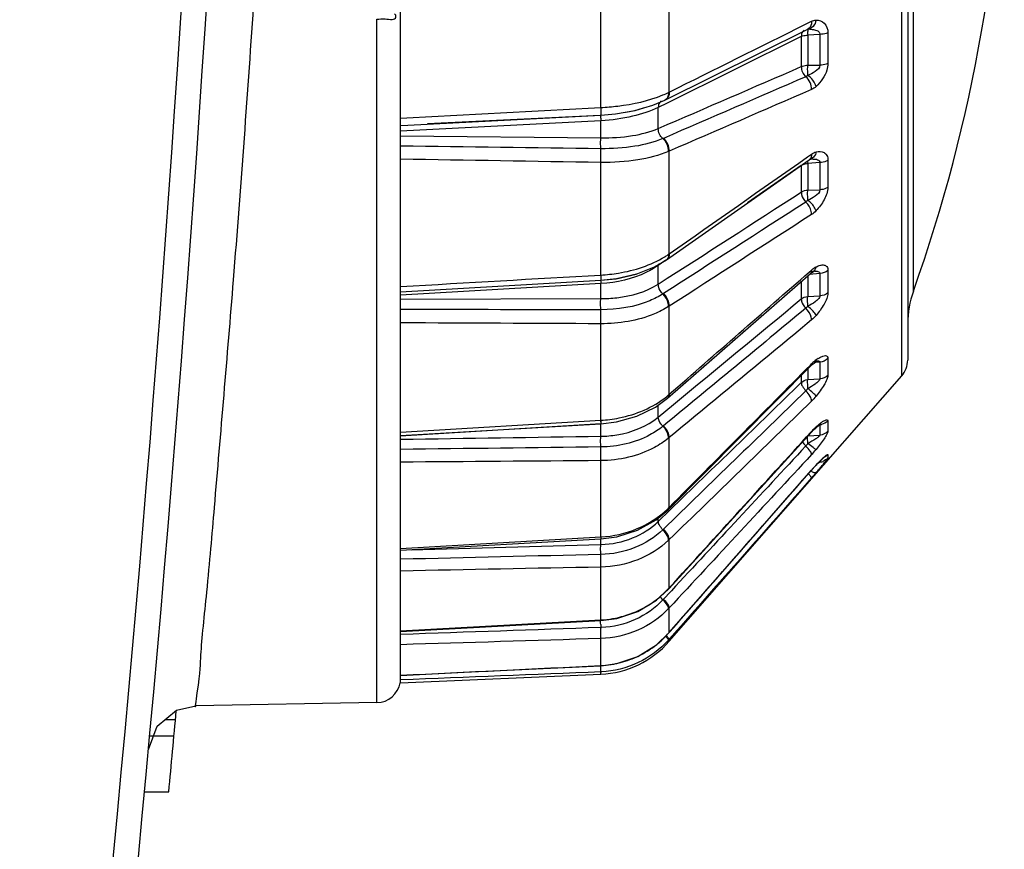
# Model space of a CAD drawing. Header units: millimetres. Extents: x 0 to 4000, y 0 to 3000.
# Tile 162 of 170: x 3280 to 3300, y 1652 to 1669. Entities that reach past the tile are written whole.
import ezdxf

# ---------------------------------------------------------------- set-up
doc = ezdxf.new("R2010")
doc.units = ezdxf.units.MM
doc.header["$LTSCALE"] = 219.99956
doc.layers.get('0').update_dxf_attribs({"linetype": 'CONTINUOUS'})
doc.layers.add('SUPERFICI', color=7, linetype='CONTINUOUS')

msp = doc.modelspace()

# ---------------------------------------------------------------- linework, layer by layer
at = {"color": 7, "linetype": 'CONTINUOUS'}
for p, q in [((3287.469, 1655.18), (3287.469, 1690.18)), ((3297.969, 1686.492), (3297.969, 1661.868)), ((3292.942, 1667.251), (3295.9, 1668.721)), ((3292.32, 1667.039), (3292.5, 1667.091)), ((3287.623, 1666.734), (3291.615, 1666.944)), ((3288.028, 1666.766), (3291.601, 1666.944)), ((3287.469, 1666.726), (3287.623, 1666.734)), ((3292.974, 1663.946), (3295.932, 1666.019)), ((3295.932, 1666.019), (3295.938, 1666.023)), ((3295.933, 1666.019), (3295.942, 1666.025)), ((3295.938, 1666.023), (3295.94, 1666.024)), ((3295.942, 1666.025), (3295.946, 1666.027)), ((3295.946, 1666.027), (3295.958, 1666.03)), ((3295.958, 1666.03), (3295.961, 1666.03)), ((3295.973, 1663.678), (3295.996, 1663.692)), ((3295.996, 1663.692), (3296.021, 1663.703)), ((3296.021, 1663.703), (3296.031, 1663.706)), ((3287.469, 1663.284), (3291.616, 1663.52)), ((3291.616, 1663.52), (3291.941, 1663.555)), ((3291.933, 1663.554), (3292.14, 1663.601)), ((3291.941, 1663.555), (3292.351, 1663.651)), ((3292.995, 1661.077), (3295.954, 1663.662)), ((3295.954, 1663.662), (3295.973, 1663.678)), ((3295.961, 1663.668), (3295.981, 1663.683)), ((3293.021, 1658.781), (3295.967, 1661.752)), ((3296.03, 1661.807), (3296.074, 1661.837)), ((3296.074, 1661.837), (3296.094, 1661.847)), ((3293.032, 1656.042), (3297.845, 1661.539)), ((3287.469, 1660.308), (3291.617, 1660.55)), ((3296.174, 1660.549), (3296.177, 1660.55)), ((3293.029, 1657.135), (3295.974, 1660.373)), ((3296.181, 1659.801), (3296.209, 1659.829)), ((3296.209, 1659.829), (3296.233, 1659.85)), ((3296.232, 1659.85), (3296.248, 1659.863)), ((3296.248, 1659.863), (3296.251, 1659.866)), ((3295.977, 1659.586), (3296.066, 1659.684)), ((3296.066, 1659.684), (3296.111, 1659.73)), ((3296.111, 1659.73), (3296.148, 1659.768)), ((3296.148, 1659.768), (3296.181, 1659.801)), ((3294.085, 1657.424), (3295.977, 1659.586)), ((3293.008, 1658.768), (3293.021, 1658.781)), ((3287.469, 1657.927), (3291.617, 1658.166)), ((3293.032, 1656.222), (3294.085, 1657.424)), ((3293.015, 1657.12), (3293.029, 1657.135)), ((3287.469, 1656.245), (3291.616, 1656.47)), ((3292.767, 1655.97), (3293.018, 1656.207)), ((3293.018, 1656.207), (3293.032, 1656.222)), ((3292.38, 1655.729), (3292.767, 1655.97)), ((3291.615, 1655.537), (3291.947, 1655.582)), ((3291.947, 1655.582), (3292.38, 1655.729)), ((3287.469, 1655.336), (3288.789, 1655.4)), ((3287.469, 1655.18), (3291.614, 1655.361)), ((3288.789, 1655.4), (3291.615, 1655.537)), ((3286.977, 1654.772), (3283.229, 1654.706)), ((3282.599, 1654.424), (3282.81, 1654.424)), ((3282.277, 1654.084), (3282.779, 1654.084)), ((3282.17, 1652.925), (3282.672, 1652.925))]:
    msp.add_line(p, q, dxfattribs=at)
at = {"color": 9, "linetype": 'CONTINUOUS'}
for p, q in [((3297.845, 1661.539), (3297.845, 1686.822)), ((3298.085, 1685.067), (3298.085, 1663.294)), ((3291.614, 1667.1), (3291.614, 1669.659)), ((3293.032, 1667.419), (3293.032, 1669.757)), ((3286.977, 1654.772), (3286.977, 1668.928)), ((3295.85, 1668.823), (3295.977, 1668.886)), ((3295.892, 1668.72), (3295.902, 1668.72)), ((3296.15, 1668.615), (3295.899, 1668.598)), ((3296.15, 1668.615), (3296.15, 1667.977)), ((3296.317, 1668.647), (3296.317, 1668.013)), ((3295.899, 1667.976), (3296.15, 1667.977)), ((3293.018, 1667.413), (3293.032, 1667.419)), ((3291.614, 1666.825), (3287.469, 1666.607)), ((3287.469, 1666.516), (3291.614, 1666.472)), ((3292.913, 1666.461), (3292.901, 1666.456)), ((3293.032, 1666.196), (3293.018, 1666.19)), ((3293.032, 1664.068), (3293.032, 1666.196)), ((3291.614, 1663.63), (3291.614, 1665.96)), ((3295.893, 1666.075), (3295.977, 1666.134)), ((3296.15, 1665.959), (3295.899, 1665.939)), ((3296.15, 1665.959), (3296.15, 1665.395)), ((3296.317, 1666.007), (3296.317, 1665.446)), ((3295.899, 1665.389), (3296.15, 1665.395)), ((3293.018, 1664.058), (3293.032, 1664.068)), ((3295.928, 1663.691), (3295.977, 1663.733)), ((3295.928, 1663.691), (3295.977, 1663.733)), ((3296.317, 1663.724), (3296.317, 1663.26)), ((3291.612, 1663.521), (3291.613, 1663.495)), ((3296.15, 1663.663), (3295.933, 1663.643)), ((3296.15, 1663.663), (3296.15, 1663.196)), ((3291.614, 1663.452), (3287.469, 1663.21)), ((3287.469, 1663.13), (3291.614, 1663.14)), ((3292.913, 1663.244), (3292.901, 1663.237)), ((3295.899, 1663.185), (3296.15, 1663.196)), ((3293.032, 1662.984), (3293.018, 1662.976)), ((3293.032, 1661.158), (3293.032, 1662.984)), ((3291.614, 1660.62), (3291.614, 1662.62)), ((3296.317, 1661.898), (3296.317, 1661.551)), ((3295.953, 1661.765), (3295.977, 1661.79)), ((3295.977, 1661.79), (3295.967, 1661.752)), ((3296.15, 1661.826), (3296.043, 1661.816)), ((3296.15, 1661.826), (3296.15, 1661.477)), ((3295.899, 1661.462), (3296.15, 1661.477)), ((3293.018, 1661.146), (3293.032, 1661.158)), ((3287.469, 1660.376), (3291.614, 1660.62)), ((3291.614, 1660.548), (3287.469, 1660.293)), ((3292.913, 1660.505), (3292.901, 1660.496)), ((3296.072, 1660.483), (3296.052, 1660.452)), ((3296.15, 1660.529), (3296.15, 1660.314)), ((3296.317, 1660.609), (3296.317, 1660.395)), ((3293.032, 1660.262), (3293.018, 1660.251)), ((3293.032, 1658.817), (3293.032, 1660.262)), ((3295.899, 1660.295), (3296.024, 1660.304)), ((3295.968, 1660.378), (3295.977, 1660.387)), ((3295.977, 1660.387), (3295.974, 1660.373)), ((3296.024, 1660.304), (3296.15, 1660.314)), ((3296.317, 1659.913), (3296.317, 1659.84)), ((3291.614, 1658.203), (3291.614, 1659.785)), ((3296.072, 1659.692), (3296.066, 1659.684)), ((3296.135, 1659.755), (3296.15, 1659.756)), ((3296.15, 1659.771), (3296.15, 1659.756)), ((3295.977, 1659.588), (3295.977, 1659.586)), ((3293.018, 1658.804), (3293.032, 1658.817)), ((3293.032, 1658.817), (3293.021, 1658.781)), ((3287.469, 1657.963), (3291.614, 1658.203)), ((3292.913, 1658.364), (3292.901, 1658.353)), ((3293.032, 1658.148), (3293.018, 1658.135)), ((3293.032, 1657.148), (3293.032, 1658.148)), ((3291.614, 1656.485), (3291.614, 1657.579)), ((3293.076, 1657.09), (3292.901, 1656.902)), ((3293.018, 1657.134), (3293.015, 1657.12)), ((3293.018, 1657.134), (3293.032, 1657.148)), ((3293.032, 1657.148), (3293.029, 1657.135)), ((3293.032, 1656.734), (3293.018, 1656.72)), ((3293.032, 1656.223), (3293.032, 1656.734)), ((3287.469, 1656.259), (3291.614, 1656.485)), ((3291.614, 1656.485), (3291.616, 1656.47)), ((3293.018, 1656.208), (3293.032, 1656.223)), ((3293.018, 1656.208), (3293.018, 1656.207)), ((3293.032, 1656.223), (3293.032, 1656.222)), ((3293.1, 1656.161), (3293.032, 1656.083)), ((3293.1, 1656.161), (3293.032, 1656.083)), ((3291.614, 1655.54), (3291.614, 1656.099)), ((3293.032, 1656.083), (3293.018, 1656.068)), ((3293.032, 1656.042), (3293.032, 1656.083)), ((3291.614, 1655.54), (3291.615, 1655.537)), ((3291.614, 1655.361), (3291.614, 1655.409))]:
    msp.add_line(p, q, dxfattribs=at)
at = {"color": 7, "linetype": 'CONTINUOUS'}
for points in [[(3291.615, 1666.944), (3291.917, 1666.97), (3292.32, 1667.039), (3292.691, 1667.146), (3292.943, 1667.251)], [(3292.125, 1667.006), (3292.327, 1667.041), (3292.503, 1667.092)], [(3291.616, 1663.52), (3291.933, 1663.554), (3292.347, 1663.649), (3292.724, 1663.799), (3292.974, 1663.946)], [(3295.967, 1661.752), (3295.993, 1661.777), (3296.03, 1661.807)], [(3291.617, 1660.55), (3291.939, 1660.59), (3292.363, 1660.707), (3292.746, 1660.895), (3292.995, 1661.077)], [(3295.974, 1660.373), (3296.019, 1660.42), (3296.052, 1660.452)], [(3296.052, 1660.452), (3296.077, 1660.473), (3296.119, 1660.509), (3296.153, 1660.535), (3296.174, 1660.549)], [(3291.617, 1658.166), (3291.947, 1658.209), (3292.375, 1658.344), (3292.759, 1658.559), (3293.008, 1658.768)], [(3291.616, 1656.47), (3291.948, 1656.515), (3292.379, 1656.659), (3292.765, 1656.892), (3293.015, 1657.12)], [(3282.251, 1653.798), (3282.43, 1654.284), (3282.828, 1654.615), (3283.229, 1654.706)]]:
    msp.add_lwpolyline(points, dxfattribs=at)
at = {"color": 9, "linetype": 'CONTINUOUS'}
for centre, radius, start, end in [((2734.573, 1704.279), 549.483, 347.061, 358.53362), ((3295.868, 1668.618), 0.0918, 116.38, 121.2862), ((3295.931, 1667.991), 0.73, 88.9943, 92.2882), ((3292.061, 1669.397), 2.203, 292.3833, 295.7559), ((3296.517, 1665.994), 0.62, 179.8402, 180.2838), ((3295.881, 1666.092), 0.0892, 305.0445, 314.3131), ((3295.879, 1666.094), 0.0928, 314.3039, 320.067), ((3295.91, 1666.168), 0.146, 284.2995, 290.0618), ((3296.012, 1665.386), 0.646, 92.7839, 94.6022), ((3296.007, 1665.502), 0.53, 89.2762, 92.8437), ((3291.925, 1665.664), 1.942, 301.4893, 301.9517), ((3291.97, 1665.593), 1.858, 301.9374, 304.3331), ((3292.925, 1664.017), 0.0869, 304.7292, 314.4554), ((3296.343, 1663.316), 0.555, 127.1877, 131.2439), ((3296.072, 1663.256), 0.453, 93.6109, 95.0992), ((3294.956, 1663.6), 3.345, 181.7972, 182.5429), ((3296.439, 1661.362), 0.628, 125.7188, 129.6076), ((3296.602, 1661.134), 0.909, 122.634, 125.7111), ((3296.615, 1661.158), 0.898, 132.6116, 135.3092), ((3296.529, 1661.252), 0.77, 129.5747, 132.6252), ((3295.973, 1661.886), 0.0973, 305.7789, 311.6959), ((3291.813, 1662.561), 1.858, 308.6238, 309.1538), ((3291.832, 1662.537), 1.828, 309.1516, 310.4713), ((3297.045, 1659.423), 1.439, 134.4108, 136.1596), ((3296.964, 1659.505), 1.323, 133.9234, 134.3939), ((3296.886, 1659.587), 1.21, 132.2595, 133.9432), ((3297.33, 1659.099), 1.871, 130.6215, 132.271), ((3296.129, 1660.792), 0.264, 274.7272, 281.3568), ((3297.161, 1659.311), 1.6, 136.153, 137.7492), ((3294.217, 1661.539), 2.399, 317.1869, 320.6431), ((3298.577, 1657.38), 3.408, 134.2539, 135.5893), ((3296.129, 1660.079), 0.251, 289.4383, 296.5108), ((3298.821, 1657.103), 3.776, 136.8622, 138.8487), ((3298.475, 1657.424), 3.304, 136.6482, 136.831), ((3300.207, 1655.79), 5.686, 136.1159, 136.655), ((3299.535, 1656.436), 4.754, 135.5441, 136.1179), ((3288.627, 1665.986), 9.85, 319.6964, 320.2155), ((3296.129, 1660.005), 0.249, 274.9864, 278.0184), ((3296.128, 1660.007), 0.252, 278.025, 289.5038), ((3292.141, 1663.063), 5.28, 320.1866, 321.0357), ((3286.847, 1667.466), 12.166, 318.6328, 318.8787), ((3287.141, 1667.21), 11.775, 318.8759, 319.2113), ((3287.855, 1666.594), 10.833, 319.2131, 319.3385), ((3284.194, 1669.742), 15.661, 319.3264, 319.7064), ((3291.691, 1660.15), 1.891, 314.2075, 314.5933), ((3291.685, 1660.157), 1.9, 313.6495, 314.2074), ((3291.541, 1658.512), 2.02, 301.5918, 316.6701), ((3291.579, 1658.472), 1.965, 316.7494, 317.0814), ((3291.525, 1658.536), 2.05, 300.3266, 301.605), ((3295.402, 1656.465), 3.79, 181.1802, 182.0802), ((3291.547, 1658.247), 1.921, 271.9996, 272.433), ((3291.522, 1657.547), 2.007, 314.7689, 318.1853), ((3291.52, 1657.549), 2.01, 306.5929, 309.1598), ((3291.518, 1657.551), 2.013, 309.1636, 314.7702), ((3291.518, 1657.552), 2.014, 294.7022, 296.6339), ((3291.516, 1657.555), 2.018, 296.6412, 306.582), ((3291.518, 1657.549), 2.012, 272.7508, 274.4088), ((3291.517, 1657.552), 2.015, 274.4109, 280.4599), ((3291.517, 1657.552), 2.014, 280.4619, 283.0165), ((3291.515, 1657.558), 2.021, 283.0318, 294.6866), ((3291.532, 1657.413), 2.005, 272.3512, 272.73)]:
    msp.add_arc(centre, radius, start, end, dxfattribs=at)
at = {"color": 7, "linetype": 'CONTINUOUS'}
for centre, radius, start, end in [((2734.573, 1704.279), 550, 347.061, 358.53499), ((3267.569, 1674.18), 32.4, 340.3663, 19.6337), ((3299.969, 1662.622), 2, 160.3663, 180), ((3297.469, 1661.868), 0.5, 318.7959, 360), ((3291.527, 1657.359), 2, 272.5, 318.7959), ((3286.969, 1655.272), 0.5, 271, 349.7671), ((2734.573, 1704.279), 550.5, 354.64731, 354.82281)]:
    msp.add_arc(centre, radius, start, end, dxfattribs=at)
at = {"color": 9, "linetype": 'CONTINUOUS'}
for points, knots in [([(3284.434, 1669.389), (3284.302, 1667.434), (3284.051, 1663.938), (3283.688, 1659.74), (3283.481, 1657.28), (3283.315, 1655.777), (3283.324, 1655.394), (3283.202, 1654.621), (3283.229, 1654.706)], [0, 0, 0, 0, 0.398875, 0.719787, 0.839722, 0.927906, 0.981833, 1, 1, 1, 1]), ([(3286.977, 1668.928), (3287.036, 1668.928), (3287.144, 1668.955), (3287.404, 1668.888), (3287.368, 1669.03), (3287.346, 1669.038)], [0, 0, 0, 0, 0.371472, 0.848624, 1, 1, 1, 1]), ([(3295.977, 1668.886), (3295.978, 1668.868), (3295.976, 1668.806), (3295.94, 1668.741), (3295.9, 1668.721)], [0, 0, 0, 0, 0.290605, 1, 1, 1, 1]), ([(3296.072, 1668.91), (3296.063, 1668.863), (3296.027, 1668.776), (3295.943, 1668.725), (3295.902, 1668.72)], [0, 0, 0, 0, 0.53729, 1, 1, 1, 1]), ([(3296.072, 1668.91), (3296.131, 1668.91), (3296.272, 1668.866), (3296.317, 1668.72), (3296.317, 1668.647)], [0, 0, 0, 0, 0.447435, 1, 1, 1, 1]), ([(3295.902, 1668.72), (3295.898, 1668.716), (3295.9, 1668.692), (3295.897, 1668.674), (3295.897, 1668.659)], [0, 0, 0, 0, 0.301118, 1, 1, 1, 1]), ([(3295.944, 1668.721), (3295.976, 1668.72), (3296.038, 1668.714), (3296.123, 1668.689), (3296.151, 1668.636), (3296.15, 1668.615)], [0, 0, 0, 0, 0.381846, 0.74766, 1, 1, 1, 1]), ([(3296.317, 1668.647), (3296.305, 1668.642), (3296.252, 1668.623), (3296.195, 1668.616), (3296.15, 1668.615)], [0, 0, 0, 0, 0.217098, 1, 1, 1, 1]), ([(3295.902, 1667.766), (3295.901, 1667.782), (3295.897, 1667.852), (3295.897, 1667.922), (3295.899, 1667.976)], [0, 0, 0, 0, 0.227778, 1, 1, 1, 1]), ([(3296.15, 1667.977), (3296.153, 1667.922), (3296.049, 1667.831), (3295.954, 1667.787), (3295.902, 1667.766)], [0, 0, 0, 0, 0.498593, 1, 1, 1, 1]), ([(3296.317, 1668.013), (3296.317, 1667.967), (3296.284, 1667.786), (3296.172, 1667.627), (3296.072, 1667.536)], [0, 0, 0, 0, 0.254142, 1, 1, 1, 1]), ([(3296.317, 1668.013), (3296.305, 1668.008), (3296.252, 1667.987), (3296.195, 1667.979), (3296.15, 1667.977)], [0, 0, 0, 0, 0.21901, 1, 1, 1, 1]), ([(3296.072, 1667.536), (3296.067, 1667.557), (3296.031, 1667.648), (3295.963, 1667.724), (3295.902, 1667.766)], [0, 0, 0, 0, 0.226776, 1, 1, 1, 1]), ([(3293.032, 1667.419), (3293.032, 1667.402), (3293.03, 1667.341), (3292.994, 1667.276), (3292.955, 1667.257)], [0, 0, 0, 0, 0.29022, 1, 1, 1, 1]), ([(3291.614, 1667.1), (3291.732, 1667.106), (3292.168, 1667.143), (3292.604, 1667.238), (3292.9, 1667.36)], [0, 0, 0, 0, 0.269339, 1, 1, 1, 1]), ([(3292.842, 1667.211), (3292.822, 1667.191), (3292.808, 1667.152), (3292.806, 1667.113), (3292.806, 1667.103)], [0, 0, 0, 0, 0.720826, 1, 1, 1, 1]), ([(3291.614, 1667.1), (3291.615, 1667.079), (3291.615, 1667.042), (3291.619, 1666.99), (3291.614, 1666.967), (3291.619, 1666.945), (3291.615, 1666.944)], [0, 0, 0, 0, 0.406108, 0.72545, 0.928736, 1, 1, 1, 1]), ([(3291.614, 1666.945), (3291.611, 1666.945), (3291.614, 1666.928), (3291.611, 1666.91), (3291.613, 1666.869), (3291.614, 1666.841), (3291.614, 1666.825)], [0, 0, 0, 0, 0.071134, 0.273885, 0.592359, 1, 1, 1, 1]), ([(3291.614, 1666.247), (3291.614, 1666.263), (3291.611, 1666.338), (3291.612, 1666.413), (3291.614, 1666.472)], [0, 0, 0, 0, 0.216582, 1, 1, 1, 1]), ([(3292.901, 1666.456), (3292.717, 1666.377), (3292.288, 1666.271), (3291.85, 1666.244), (3291.614, 1666.247)], [0, 0, 0, 0, 0.459703, 1, 1, 1, 1]), ([(3291.614, 1665.96), (3291.617, 1666.035), (3291.618, 1666.131), (3291.615, 1666.226), (3291.614, 1666.247)], [0, 0, 0, 0, 0.78303, 1, 1, 1, 1]), ([(3293.018, 1666.19), (3292.817, 1666.104), (3292.349, 1665.988), (3291.871, 1665.957), (3291.614, 1665.96)], [0, 0, 0, 0, 0.460468, 1, 1, 1, 1]), ([(3296.072, 1666.18), (3296.069, 1666.162), (3296.051, 1666.102), (3296.003, 1666.047), (3295.96, 1666.032)], [0, 0, 0, 0, 0.277433, 1, 1, 1, 1]), ([(3296.072, 1666.18), (3296.126, 1666.193), (3296.222, 1666.198), (3296.307, 1666.106), (3296.317, 1666.042), (3296.317, 1666.007)], [0, 0, 0, 0, 0.471526, 0.705393, 1, 1, 1, 1]), ([(3295.977, 1666.134), (3295.978, 1666.124), (3295.977, 1666.09), (3295.966, 1666.054), (3295.95, 1666.035)], [0, 0, 0, 0, 0.281504, 1, 1, 1, 1]), ([(3296.014, 1666.032), (3296.043, 1666.031), (3296.098, 1666.033), (3296.152, 1665.985), (3296.15, 1665.959)], [0, 0, 0, 0, 0.532097, 1, 1, 1, 1]), ([(3296.317, 1666.007), (3296.306, 1666), (3296.254, 1665.973), (3296.195, 1665.961), (3296.15, 1665.959)], [0, 0, 0, 0, 0.225956, 1, 1, 1, 1]), ([(3295.766, 1665.348), (3295.765, 1665.33), (3295.774, 1665.253), (3295.817, 1665.183), (3295.86, 1665.142)], [0, 0, 0, 0, 0.230343, 1, 1, 1, 1]), ([(3295.902, 1665.178), (3295.898, 1665.232), (3295.896, 1665.302), (3295.898, 1665.372), (3295.899, 1665.389)], [0, 0, 0, 0, 0.769977, 1, 1, 1, 1]), ([(3296.15, 1665.395), (3296.153, 1665.34), (3296.044, 1665.253), (3295.954, 1665.202), (3295.902, 1665.178)], [0, 0, 0, 0, 0.487688, 1, 1, 1, 1]), ([(3296.317, 1665.446), (3296.317, 1665.356), (3296.246, 1665.177), (3296.136, 1665.031), (3296.072, 1664.963)], [0, 0, 0, 0, 0.489414, 1, 1, 1, 1]), ([(3296.317, 1665.446), (3296.306, 1665.438), (3296.255, 1665.409), (3296.195, 1665.397), (3296.15, 1665.395)], [0, 0, 0, 0, 0.228108, 1, 1, 1, 1]), ([(3295.977, 1664.882), (3295.978, 1664.904), (3295.968, 1665.001), (3295.914, 1665.091), (3295.86, 1665.142)], [0, 0, 0, 0, 0.229241, 1, 1, 1, 1]), ([(3296.072, 1664.963), (3296.067, 1664.981), (3296.027, 1665.065), (3295.96, 1665.133), (3295.902, 1665.178)], [0, 0, 0, 0, 0.204795, 1, 1, 1, 1]), ([(3291.614, 1663.63), (3291.737, 1663.636), (3292.196, 1663.686), (3292.651, 1663.831), (3292.94, 1664.008)], [0, 0, 0, 0, 0.265968, 1, 1, 1, 1]), ([(3293.018, 1664.058), (3293.019, 1664.048), (3293.018, 1664.012), (3293.004, 1663.974), (3292.986, 1663.955)], [0, 0, 0, 0, 0.285414, 1, 1, 1, 1]), ([(3293.032, 1664.068), (3293.032, 1664.056), (3293.031, 1664.015), (3293.011, 1663.972), (3292.987, 1663.955)], [0, 0, 0, 0, 0.28944, 1, 1, 1, 1]), ([(3292.807, 1663.85), (3292.806, 1663.846), (3292.806, 1663.84), (3292.806, 1663.833), (3292.806, 1663.83)], [0, 0, 0, 0, 0.492218, 1, 1, 1, 1]), ([(3296.072, 1663.799), (3296.1, 1663.813), (3296.154, 1663.834), (3296.235, 1663.845), (3296.308, 1663.806), (3296.317, 1663.751), (3296.317, 1663.724)], [0, 0, 0, 0, 0.295055, 0.537942, 0.744791, 1, 1, 1, 1]), ([(3291.614, 1663.63), (3291.615, 1663.616), (3291.616, 1663.581), (3291.618, 1663.545), (3291.617, 1663.523)], [0, 0, 0, 0, 0.368489, 1, 1, 1, 1]), ([(3291.617, 1663.523), (3291.617, 1663.522), (3291.617, 1663.521), (3291.616, 1663.52), (3291.616, 1663.52)], [0, 0, 0, 0, 0.730812, 1, 1, 1, 1]), ([(3295.965, 1663.676), (3295.964, 1663.673), (3295.96, 1663.668), (3295.956, 1663.664), (3295.954, 1663.662)], [0, 0, 0, 0, 0.504595, 1, 1, 1, 1]), ([(3292.901, 1663.237), (3292.858, 1663.277), (3292.815, 1663.348), (3292.806, 1663.424), (3292.806, 1663.442)], [0, 0, 0, 0, 0.769217, 1, 1, 1, 1]), ([(3291.614, 1662.911), (3291.612, 1662.969), (3291.611, 1663.045), (3291.613, 1663.122), (3291.614, 1663.14)], [0, 0, 0, 0, 0.765292, 1, 1, 1, 1]), ([(3292.901, 1663.237), (3292.816, 1663.182), (3292.416, 1662.981), (3291.96, 1662.91), (3291.614, 1662.911)], [0, 0, 0, 0, 0.225728, 1, 1, 1, 1]), ([(3293.018, 1662.976), (3293.019, 1662.998), (3293.009, 1663.095), (3292.955, 1663.185), (3292.901, 1663.237)], [0, 0, 0, 0, 0.23015, 1, 1, 1, 1]), ([(3293.032, 1662.984), (3293.033, 1663.006), (3293.022, 1663.103), (3292.968, 1663.193), (3292.913, 1663.244)], [0, 0, 0, 0, 0.22987, 1, 1, 1, 1]), ([(3295.766, 1663.134), (3295.765, 1663.119), (3295.776, 1663.046), (3295.819, 1662.982), (3295.86, 1662.941)], [0, 0, 0, 0, 0.209244, 1, 1, 1, 1]), ([(3295.902, 1662.983), (3295.901, 1663.002), (3295.897, 1663.069), (3295.896, 1663.136), (3295.899, 1663.185)], [0, 0, 0, 0, 0.273169, 1, 1, 1, 1]), ([(3296.15, 1663.196), (3296.152, 1663.172), (3296.114, 1663.124), (3296.031, 1663.056), (3295.954, 1663.01), (3295.902, 1662.983)], [0, 0, 0, 0, 0.216446, 0.476696, 1, 1, 1, 1]), ([(3296.317, 1663.26), (3296.317, 1663.178), (3296.237, 1663.008), (3296.134, 1662.865), (3296.072, 1662.792)], [0, 0, 0, 0, 0.46207, 1, 1, 1, 1]), ([(3293.018, 1662.976), (3292.925, 1662.917), (3292.489, 1662.697), (3291.991, 1662.62), (3291.614, 1662.62)], [0, 0, 0, 0, 0.226221, 1, 1, 1, 1]), ([(3291.614, 1662.62), (3291.615, 1662.642), (3291.618, 1662.739), (3291.617, 1662.836), (3291.614, 1662.911)], [0, 0, 0, 0, 0.232665, 1, 1, 1, 1]), ([(3295.977, 1662.698), (3295.978, 1662.717), (3295.966, 1662.809), (3295.911, 1662.89), (3295.86, 1662.941)], [0, 0, 0, 0, 0.207761, 1, 1, 1, 1]), ([(3296.072, 1662.792), (3296.058, 1662.826), (3296.002, 1662.893), (3295.941, 1662.952), (3295.902, 1662.983)], [0, 0, 0, 0, 0.418025, 1, 1, 1, 1]), ([(3296.148, 1661.921), (3296.169, 1661.932), (3296.206, 1661.95), (3296.26, 1661.965), (3296.311, 1661.947), (3296.317, 1661.914), (3296.317, 1661.898)], [0, 0, 0, 0, 0.330021, 0.586612, 0.777711, 1, 1, 1, 1]), ([(3296.148, 1661.837), (3296.148, 1661.837), (3296.149, 1661.835), (3296.149, 1661.834), (3296.15, 1661.833)], [0, 0, 0, 0, 0.49942, 1, 1, 1, 1]), ([(3296.15, 1661.833), (3296.15, 1661.832), (3296.15, 1661.83), (3296.15, 1661.827), (3296.15, 1661.826)], [0, 0, 0, 0, 0.482416, 1, 1, 1, 1]), ([(3295.902, 1661.278), (3295.901, 1661.296), (3295.898, 1661.358), (3295.895, 1661.419), (3295.899, 1661.462)], [0, 0, 0, 0, 0.299665, 1, 1, 1, 1]), ([(3296.15, 1661.477), (3296.152, 1661.456), (3296.11, 1661.416), (3296.03, 1661.352), (3295.953, 1661.306), (3295.902, 1661.278)], [0, 0, 0, 0, 0.19439, 0.456224, 1, 1, 1, 1]), ([(3296.317, 1661.551), (3296.317, 1661.521), (3296.293, 1661.451), (3296.215, 1661.304), (3296.132, 1661.193), (3296.072, 1661.12)], [0, 0, 0, 0, 0.181517, 0.431283, 1, 1, 1, 1]), ([(3295.766, 1661.403), (3295.764, 1661.376), (3295.792, 1661.311), (3295.833, 1661.26), (3295.86, 1661.232)], [0, 0, 0, 0, 0.416479, 1, 1, 1, 1]), ([(3296.072, 1661.12), (3296.055, 1661.144), (3295.997, 1661.196), (3295.939, 1661.248), (3295.902, 1661.278)], [0, 0, 0, 0, 0.380814, 1, 1, 1, 1]), ([(3291.614, 1660.62), (3291.741, 1660.627), (3292.222, 1660.688), (3292.693, 1660.885), (3292.973, 1661.109)], [0, 0, 0, 0, 0.261614, 1, 1, 1, 1]), ([(3293.006, 1661.09), (3293.005, 1661.087), (3293.001, 1661.082), (3292.997, 1661.078), (3292.995, 1661.077)], [0, 0, 0, 0, 0.504416, 1, 1, 1, 1]), ([(3295.977, 1661.016), (3295.98, 1661.05), (3295.944, 1661.132), (3295.894, 1661.197), (3295.86, 1661.232)], [0, 0, 0, 0, 0.413666, 1, 1, 1, 1]), ([(3292.901, 1660.496), (3292.887, 1660.51), (3292.84, 1660.565), (3292.804, 1660.636), (3292.806, 1660.688)], [0, 0, 0, 0, 0.279976, 1, 1, 1, 1]), ([(3291.612, 1660.601), (3291.608, 1660.6), (3291.619, 1660.572), (3291.614, 1660.561), (3291.614, 1660.548)], [0, 0, 0, 0, 0.258866, 1, 1, 1, 1]), ([(3291.614, 1660.62), (3291.615, 1660.603), (3291.619, 1660.578), (3291.615, 1660.56), (3291.618, 1660.55), (3291.617, 1660.55)], [0, 0, 0, 0, 0.740125, 0.934452, 1, 1, 1, 1]), ([(3292.901, 1660.496), (3292.818, 1660.428), (3292.434, 1660.175), (3291.964, 1660.071), (3291.614, 1660.067)], [0, 0, 0, 0, 0.235048, 1, 1, 1, 1]), ([(3293.018, 1660.251), (3293.019, 1660.27), (3293.007, 1660.362), (3292.952, 1660.444), (3292.901, 1660.496)], [0, 0, 0, 0, 0.20878, 1, 1, 1, 1]), ([(3293.032, 1660.262), (3293.033, 1660.281), (3293.019, 1660.373), (3292.964, 1660.454), (3292.913, 1660.505)], [0, 0, 0, 0, 0.208502, 1, 1, 1, 1]), ([(3296.148, 1660.536), (3296.148, 1660.535), (3296.149, 1660.534), (3296.15, 1660.533), (3296.15, 1660.533)], [0, 0, 0, 0, 0.514261, 1, 1, 1, 1]), ([(3296.15, 1660.533), (3296.15, 1660.532), (3296.15, 1660.531), (3296.15, 1660.53), (3296.15, 1660.529)], [0, 0, 0, 0, 0.476416, 1, 1, 1, 1]), ([(3296.234, 1660.609), (3296.245, 1660.616), (3296.264, 1660.625), (3296.29, 1660.635), (3296.314, 1660.63), (3296.317, 1660.615), (3296.317, 1660.609)], [0, 0, 0, 0, 0.367884, 0.634477, 0.810004, 1, 1, 1, 1]), ([(3291.614, 1660.067), (3291.614, 1660.087), (3291.612, 1660.161), (3291.611, 1660.235), (3291.614, 1660.29)], [0, 0, 0, 0, 0.266272, 1, 1, 1, 1]), ([(3293.018, 1660.251), (3292.927, 1660.177), (3292.508, 1659.903), (3291.995, 1659.789), (3291.614, 1659.785)], [0, 0, 0, 0, 0.235403, 1, 1, 1, 1]), ([(3295.902, 1660.137), (3295.901, 1660.153), (3295.898, 1660.205), (3295.895, 1660.257), (3295.898, 1660.292)], [0, 0, 0, 0, 0.324215, 1, 1, 1, 1]), ([(3296.15, 1660.314), (3296.153, 1660.299), (3296.111, 1660.271), (3296.085, 1660.249), (3296.065, 1660.236)], [0, 0, 0, 0, 0.385788, 1, 1, 1, 1]), ([(3296.317, 1660.395), (3296.317, 1660.372), (3296.288, 1660.317), (3296.211, 1660.191), (3296.13, 1660.089), (3296.072, 1660.018)], [0, 0, 0, 0, 0.147939, 0.391379, 1, 1, 1, 1]), ([(3291.614, 1659.785), (3291.615, 1659.805), (3291.618, 1659.899), (3291.617, 1659.993), (3291.614, 1660.067)], [0, 0, 0, 0, 0.207131, 1, 1, 1, 1]), ([(3295.79, 1660.171), (3295.795, 1660.164), (3295.816, 1660.135), (3295.84, 1660.108), (3295.86, 1660.088)], [0, 0, 0, 0, 0.221768, 1, 1, 1, 1]), ([(3295.977, 1659.909), (3295.981, 1659.935), (3295.936, 1660.003), (3295.892, 1660.056), (3295.86, 1660.088)], [0, 0, 0, 0, 0.365405, 1, 1, 1, 1]), ([(3296.072, 1660.018), (3296.049, 1660.024), (3295.993, 1660.069), (3295.937, 1660.108), (3295.902, 1660.137)], [0, 0, 0, 0, 0.344515, 1, 1, 1, 1]), ([(3296.198, 1659.821), (3296.226, 1659.848), (3296.24, 1659.864), (3296.317, 1659.925), (3296.317, 1659.913)], [0, 0, 0, 0, 0.752926, 1, 1, 1, 1]), ([(3296.317, 1659.84), (3296.317, 1659.828), (3296.284, 1659.797), (3296.264, 1659.765), (3296.247, 1659.743)], [0, 0, 0, 0, 0.309138, 1, 1, 1, 1]), ([(3296.15, 1659.756), (3296.153, 1659.751), (3296.125, 1659.74), (3296.116, 1659.73), (3296.105, 1659.723)], [0, 0, 0, 0, 0.311235, 1, 1, 1, 1]), ([(3295.965, 1659.45), (3295.962, 1659.454), (3295.944, 1659.476), (3295.925, 1659.497), (3295.909, 1659.513)], [0, 0, 0, 0, 0.191921, 1, 1, 1, 1]), ([(3295.977, 1659.426), (3295.978, 1659.429), (3295.973, 1659.438), (3295.969, 1659.445), (3295.965, 1659.45)], [0, 0, 0, 0, 0.326962, 1, 1, 1, 1]), ([(3296.072, 1659.535), (3296.062, 1659.527), (3296.018, 1659.537), (3295.988, 1659.553), (3295.966, 1659.566)], [0, 0, 0, 0, 0.338597, 1, 1, 1, 1]), ([(3293.018, 1658.804), (3293.019, 1658.8), (3293.019, 1658.792), (3293.017, 1658.784), (3293.016, 1658.78)], [0, 0, 0, 0, 0.532332, 1, 1, 1, 1]), ([(3291.614, 1658.203), (3291.872, 1658.218), (3292.377, 1658.331), (3292.816, 1658.61), (3292.996, 1658.782)], [0, 0, 0, 0, 0.508508, 1, 1, 1, 1]), ([(3293.016, 1658.78), (3293.015, 1658.778), (3293.013, 1658.773), (3293.01, 1658.769), (3293.008, 1658.768)], [0, 0, 0, 0, 0.511734, 1, 1, 1, 1]), ([(3292.901, 1658.353), (3292.874, 1658.381), (3292.833, 1658.432), (3292.805, 1658.497), (3292.806, 1658.525)], [0, 0, 0, 0, 0.582527, 1, 1, 1, 1]), ([(3292.901, 1658.353), (3292.736, 1658.194), (3292.326, 1657.938), (3291.854, 1657.846), (3291.614, 1657.84)], [0, 0, 0, 0, 0.488801, 1, 1, 1, 1]), ([(3291.614, 1658.203), (3291.615, 1658.194), (3291.62, 1658.186), (3291.614, 1658.166), (3291.617, 1658.166)], [0, 0, 0, 0, 0.743058, 1, 1, 1, 1]), ([(3293.018, 1658.135), (3293.021, 1658.17), (3292.986, 1658.252), (3292.935, 1658.318), (3292.901, 1658.353)], [0, 0, 0, 0, 0.415805, 1, 1, 1, 1]), ([(3293.032, 1658.148), (3293.034, 1658.182), (3292.998, 1658.264), (3292.947, 1658.329), (3292.913, 1658.364)], [0, 0, 0, 0, 0.415204, 1, 1, 1, 1]), ([(3291.614, 1657.84), (3291.614, 1657.861), (3291.612, 1657.929), (3291.611, 1657.998), (3291.614, 1658.047)], [0, 0, 0, 0, 0.29399, 1, 1, 1, 1]), ([(3293.018, 1658.135), (3292.837, 1657.962), (3292.39, 1657.684), (3291.876, 1657.585), (3291.614, 1657.579)], [0, 0, 0, 0, 0.489115, 1, 1, 1, 1]), ([(3291.614, 1657.579), (3291.615, 1657.595), (3291.618, 1657.682), (3291.617, 1657.769), (3291.614, 1657.84)], [0, 0, 0, 0, 0.178698, 1, 1, 1, 1]), ([(3292.901, 1656.902), (3292.74, 1656.73), (3292.342, 1656.448), (3291.868, 1656.338), (3291.629, 1656.328)], [0, 0, 0, 0, 0.495616, 1, 1, 1, 1]), ([(3293.018, 1656.72), (3293.021, 1656.747), (3292.977, 1656.815), (3292.933, 1656.869), (3292.901, 1656.902)], [0, 0, 0, 0, 0.368463, 1, 1, 1, 1]), ([(3293.032, 1656.734), (3293.035, 1656.761), (3292.99, 1656.829), (3292.945, 1656.882), (3292.913, 1656.914)], [0, 0, 0, 0, 0.367726, 1, 1, 1, 1]), ([(3293.018, 1656.72), (3292.841, 1656.532), (3292.4, 1656.224), (3291.877, 1656.108), (3291.614, 1656.099)], [0, 0, 0, 0, 0.495762, 1, 1, 1, 1]), ([(3291.613, 1656.387), (3291.612, 1656.409), (3291.612, 1656.437), (3291.612, 1656.465), (3291.612, 1656.471)], [0, 0, 0, 0, 0.786288, 1, 1, 1, 1]), ([(3291.614, 1656.099), (3291.616, 1656.11), (3291.618, 1656.186), (3291.617, 1656.263), (3291.614, 1656.328)], [0, 0, 0, 0, 0.143647, 1, 1, 1, 1]), ([(3293.032, 1656.083), (3293.035, 1656.093), (3293.005, 1656.121), (3292.989, 1656.144), (3292.973, 1656.16)], [0, 0, 0, 0, 0.30008, 1, 1, 1, 1]), ([(3293.018, 1656.068), (3292.844, 1655.874), (3292.412, 1655.552), (3291.889, 1655.422), (3291.628, 1655.41)], [0, 0, 0, 0, 0.499413, 1, 1, 1, 1]), ([(3293.018, 1656.068), (3293.022, 1656.078), (3292.992, 1656.108), (3292.975, 1656.131), (3292.959, 1656.148)], [0, 0, 0, 0, 0.300849, 1, 1, 1, 1]), ([(3291.614, 1655.409), (3291.62, 1655.421), (3291.614, 1655.465), (3291.617, 1655.506), (3291.616, 1655.535)], [0, 0, 0, 0, 0.302204, 1, 1, 1, 1])]:
    msp.add_open_spline(points, degree=3, knots=knots, dxfattribs=at)
for points in [[(3293.032, 1667.419), (3293.971, 1667.887), (3294.911, 1668.355), (3295.85, 1668.823)], [(3295.977, 1668.886), (3296.006, 1668.901), (3296.039, 1668.91), (3296.072, 1668.91)], [(3295.771, 1668.624), (3295.767, 1668.607), (3295.765, 1668.589), (3295.766, 1668.572)], [(3295.789, 1668.666), (3295.781, 1668.653), (3295.775, 1668.639), (3295.771, 1668.624)], [(3295.82, 1668.696), (3295.808, 1668.689), (3295.797, 1668.678), (3295.789, 1668.666)], [(3295.897, 1668.659), (3295.897, 1668.639), (3295.898, 1668.618), (3295.899, 1668.598)], [(3295.766, 1667.947), (3295.763, 1667.871), (3295.801, 1667.787), (3295.86, 1667.738)], [(3295.86, 1667.738), (3294.877, 1667.312), (3293.895, 1666.886), (3292.913, 1666.461)], [(3295.977, 1667.472), (3295.981, 1667.569), (3295.934, 1667.676), (3295.86, 1667.738)], [(3295.902, 1667.766), (3295.891, 1667.756), (3295.877, 1667.741), (3295.861, 1667.744)], [(3293.018, 1667.413), (3293.019, 1667.384), (3293.016, 1667.354), (3293.006, 1667.327)], [(3295.977, 1667.472), (3294.995, 1667.047), (3294.014, 1666.621), (3293.032, 1666.196)], [(3296.072, 1667.536), (3296.044, 1667.51), (3296.012, 1667.487), (3295.977, 1667.472)], [(3292.867, 1667.23), (3292.858, 1667.225), (3292.849, 1667.218), (3292.842, 1667.211)], [(3293.006, 1667.327), (3292.995, 1667.296), (3292.972, 1667.265), (3292.943, 1667.251)], [(3287.469, 1666.88), (3288.85, 1666.953), (3290.232, 1667.027), (3291.614, 1667.1)], [(3292.901, 1666.456), (3292.842, 1666.504), (3292.804, 1666.588), (3292.806, 1666.665)], [(3293.018, 1666.19), (3293.022, 1666.287), (3292.976, 1666.394), (3292.901, 1666.456)], [(3293.032, 1666.196), (3293.035, 1666.293), (3292.988, 1666.4), (3292.913, 1666.461)], [(3291.614, 1666.247), (3290.232, 1666.265), (3288.85, 1666.283), (3287.469, 1666.302)], [(3295.977, 1666.134), (3296.006, 1666.154), (3296.038, 1666.171), (3296.072, 1666.18)], [(3291.614, 1665.96), (3290.232, 1665.983), (3288.85, 1666.006), (3287.469, 1666.029)], [(3293.032, 1664.068), (3293.986, 1664.737), (3294.94, 1665.406), (3295.893, 1666.075)], [(3295.897, 1665.991), (3295.897, 1665.973), (3295.898, 1665.956), (3295.899, 1665.939)], [(3295.86, 1665.142), (3294.878, 1664.509), (3293.895, 1663.877), (3292.913, 1663.244)], [(3295.902, 1665.178), (3295.89, 1665.166), (3295.878, 1665.15), (3295.861, 1665.148)], [(3296.072, 1664.963), (3296.044, 1664.932), (3296.012, 1664.904), (3295.977, 1664.882)], [(3295.977, 1664.882), (3294.995, 1664.249), (3294.014, 1663.617), (3293.032, 1662.984)], [(3295.977, 1663.733), (3295.978, 1663.714), (3295.976, 1663.692), (3295.965, 1663.676)], [(3296.072, 1663.799), (3296.063, 1663.756), (3296.035, 1663.711), (3295.996, 1663.692)], [(3296.007, 1663.758), (3296.028, 1663.774), (3296.049, 1663.788), (3296.072, 1663.799)], [(3296.043, 1663.707), (3296.06, 1663.708), (3296.076, 1663.709), (3296.092, 1663.707)], [(3296.092, 1663.707), (3296.116, 1663.704), (3296.152, 1663.687), (3296.15, 1663.663)], [(3296.317, 1663.724), (3296.271, 1663.686), (3296.209, 1663.666), (3296.15, 1663.663)], [(3287.469, 1663.392), (3288.85, 1663.471), (3290.232, 1663.551), (3291.614, 1663.63)], [(3293.032, 1661.158), (3293.997, 1662.002), (3294.963, 1662.846), (3295.928, 1663.691)], [(3296.317, 1663.26), (3296.272, 1663.221), (3296.21, 1663.2), (3296.15, 1663.196)], [(3291.614, 1662.911), (3290.232, 1662.911), (3288.85, 1662.912), (3287.469, 1662.914)], [(3295.86, 1662.941), (3294.878, 1662.129), (3293.895, 1661.317), (3292.913, 1660.505)], [(3295.902, 1662.983), (3295.89, 1662.97), (3295.878, 1662.953), (3295.861, 1662.947)], [(3295.977, 1662.698), (3294.996, 1661.886), (3294.014, 1661.074), (3293.032, 1660.262)], [(3296.072, 1662.792), (3296.043, 1662.758), (3296.011, 1662.726), (3295.977, 1662.698)], [(3291.614, 1662.62), (3290.232, 1662.626), (3288.85, 1662.632), (3287.469, 1662.639)], [(3296.072, 1661.872), (3296.066, 1661.85), (3296.055, 1661.828), (3296.038, 1661.813)], [(3296.112, 1661.899), (3296.124, 1661.907), (3296.136, 1661.914), (3296.148, 1661.921)], [(3296.317, 1661.898), (3296.273, 1661.856), (3296.211, 1661.831), (3296.15, 1661.826)], [(3293.032, 1658.817), (3294.006, 1659.8), (3294.98, 1660.782), (3295.953, 1661.765)], [(3296.088, 1661.849), (3296.108, 1661.851), (3296.136, 1661.854), (3296.148, 1661.837)], [(3296.317, 1661.551), (3296.274, 1661.508), (3296.211, 1661.482), (3296.15, 1661.477)], [(3295.902, 1661.278), (3295.89, 1661.263), (3295.878, 1661.247), (3295.861, 1661.236)], [(3295.86, 1661.232), (3294.878, 1660.276), (3293.895, 1659.32), (3292.913, 1658.364)], [(3293.018, 1661.146), (3293.019, 1661.127), (3293.017, 1661.106), (3293.006, 1661.09)], [(3293.032, 1661.158), (3293.033, 1661.133), (3293.027, 1661.104), (3293.008, 1661.088)], [(3296.072, 1661.12), (3296.042, 1661.083), (3296.011, 1661.049), (3295.977, 1661.016)], [(3295.977, 1661.016), (3294.996, 1660.059), (3294.014, 1659.104), (3293.032, 1658.148)], [(3296.112, 1660.518), (3296.135, 1660.537), (3296.157, 1660.556), (3296.18, 1660.573)], [(3296.18, 1660.573), (3296.198, 1660.586), (3296.216, 1660.598), (3296.234, 1660.609)], [(3296.317, 1660.609), (3296.281, 1660.571), (3296.231, 1660.544), (3296.181, 1660.534)], [(3287.469, 1660.227), (3288.85, 1660.248), (3290.232, 1660.269), (3291.614, 1660.29)], [(3293.032, 1657.148), (3294.011, 1658.224), (3294.99, 1659.301), (3295.968, 1660.378)], [(3296.065, 1660.236), (3296.013, 1660.2), (3295.957, 1660.168), (3295.902, 1660.137)], [(3296.317, 1660.395), (3296.275, 1660.349), (3296.212, 1660.319), (3296.15, 1660.314)], [(3291.614, 1660.067), (3290.232, 1660.05), (3288.85, 1660.034), (3287.469, 1660.018)], [(3295.86, 1660.088), (3294.932, 1659.089), (3294.004, 1658.089), (3293.076, 1657.09)], [(3295.902, 1660.137), (3295.889, 1660.121), (3295.876, 1660.105), (3295.861, 1660.092)], [(3295.977, 1659.909), (3294.996, 1658.85), (3294.014, 1657.792), (3293.032, 1656.734)], [(3296.317, 1659.84), (3296.289, 1659.809), (3296.252, 1659.784), (3296.212, 1659.77)], [(3296.317, 1659.913), (3296.296, 1659.889), (3296.269, 1659.869), (3296.241, 1659.855)], [(3291.614, 1659.785), (3290.232, 1659.774), (3288.85, 1659.764), (3287.469, 1659.753)], [(3293.032, 1656.223), (3294.014, 1657.345), (3294.996, 1658.466), (3295.977, 1659.588)], [(3295.977, 1659.426), (3295.018, 1658.337), (3294.06, 1657.249), (3293.1, 1656.161)], [(3287.687, 1657.939), (3288.996, 1657.975), (3290.305, 1658.011), (3291.614, 1658.047)], [(3291.614, 1657.84), (3290.232, 1657.807), (3288.85, 1657.774), (3287.469, 1657.741)], [(3291.614, 1657.579), (3290.232, 1657.552), (3288.85, 1657.525), (3287.469, 1657.498)], [(3292.901, 1656.902), (3292.881, 1656.922), (3292.862, 1656.944), (3292.844, 1656.966)], [(3291.614, 1656.485), (3291.943, 1656.502), (3292.276, 1656.601), (3292.56, 1656.767)], [(3291.614, 1656.328), (3290.232, 1656.279), (3288.85, 1656.231), (3287.469, 1656.183)], [(3291.614, 1656.099), (3290.232, 1656.056), (3288.85, 1656.014), (3287.469, 1655.972)], [(3287.469, 1655.339), (3288.85, 1655.405), (3290.232, 1655.473), (3291.614, 1655.54)], [(3291.614, 1655.409), (3290.232, 1655.353), (3288.85, 1655.297), (3287.469, 1655.241)]]:
    msp.add_open_spline(points, degree=3, dxfattribs=at)
at = {"layer": 'SUPERFICI', "color": 9, "linetype": 'CONTINUOUS'}
for p, q in [((3295.899, 1668.598), (3295.899, 1667.976)), ((3295.766, 1668.572), (3292.987, 1667.192)), ((3295.766, 1668.572), (3295.766, 1667.947)), ((3292.987, 1667.192), (3292.806, 1667.103)), ((3292.806, 1666.665), (3292.806, 1667.103)), ((3291.614, 1666.472), (3291.614, 1666.825)), ((3295.899, 1665.939), (3295.899, 1665.389)), ((3295.766, 1665.901), (3294.653, 1665.122)), ((3295.766, 1665.901), (3295.766, 1665.348)), ((3292.96, 1663.937), (3292.806, 1663.83)), ((3292.806, 1663.442), (3292.806, 1663.83)), ((3295.766, 1663.497), (3295.766, 1663.134)), ((3295.899, 1663.614), (3295.899, 1663.185)), ((3291.614, 1663.14), (3291.614, 1663.452)), ((3295.899, 1661.686), (3295.899, 1661.462)), ((3295.766, 1661.549), (3295.766, 1661.403)), ((3292.806, 1660.688), (3293.122, 1660.95)), ((3292.806, 1660.688), (3292.806, 1660.939)), ((3291.614, 1660.29), (3291.614, 1660.548)), ((3292.806, 1658.525), (3293.045, 1658.757)), ((3292.806, 1658.525), (3292.806, 1658.598)), ((3291.614, 1658.047), (3291.614, 1658.166))]:
    msp.add_line(p, q, dxfattribs=at)
for centre, radius, start, end in [((3291.38, 1670.978), 4.16, 273.2276, 273.3711), ((3291.437, 1666.331), 2.885, 273.5323, 273.7028), ((3291.564, 1660.002), 1.955, 271.4619, 271.7769)]:
    msp.add_arc(centre, radius, start, end, dxfattribs=at)
for points, knots in [([(3295.766, 1668.572), (3295.775, 1668.576), (3295.818, 1668.591), (3295.863, 1668.597), (3295.899, 1668.598)], [0, 0, 0, 0, 0.217116, 1, 1, 1, 1]), ([(3295.766, 1667.947), (3295.775, 1667.952), (3295.817, 1667.968), (3295.863, 1667.975), (3295.899, 1667.976)], [0, 0, 0, 0, 0.218974, 1, 1, 1, 1]), ([(3292.806, 1667.103), (3292.638, 1667.018), (3292.247, 1666.893), (3291.843, 1666.838), (3291.625, 1666.825)], [0, 0, 0, 0, 0.462514, 1, 1, 1, 1]), ([(3291.614, 1666.472), (3291.833, 1666.469), (3292.238, 1666.494), (3292.635, 1666.592), (3292.806, 1666.665)], [0, 0, 0, 0, 0.540715, 1, 1, 1, 1]), ([(3292.806, 1663.83), (3292.728, 1663.775), (3292.365, 1663.567), (3291.944, 1663.473), (3291.623, 1663.452)], [0, 0, 0, 0, 0.228002, 1, 1, 1, 1]), ([(3291.614, 1663.14), (3291.726, 1663.14), (3292.137, 1663.163), (3292.553, 1663.28), (3292.806, 1663.442)], [0, 0, 0, 0, 0.271626, 1, 1, 1, 1]), ([(3291.614, 1660.29), (3291.727, 1660.291), (3292.148, 1660.327), (3292.566, 1660.491), (3292.806, 1660.688)], [0, 0, 0, 0, 0.265448, 1, 1, 1, 1]), ([(3291.625, 1658.047), (3291.846, 1658.054), (3292.279, 1658.141), (3292.655, 1658.378), (3292.806, 1658.525)], [0, 0, 0, 0, 0.511257, 1, 1, 1, 1])]:
    msp.add_open_spline(points, degree=3, knots=knots, dxfattribs=at)
for points in [[(3292.806, 1666.665), (3293.793, 1667.092), (3294.779, 1667.52), (3295.766, 1667.947)], [(3295.849, 1665.933), (3295.865, 1665.936), (3295.882, 1665.938), (3295.899, 1665.939)], [(3295.766, 1665.901), (3295.791, 1665.917), (3295.82, 1665.927), (3295.849, 1665.933)], [(3292.806, 1663.442), (3293.793, 1664.077), (3294.779, 1664.712), (3295.766, 1665.348)], [(3295.766, 1665.348), (3295.804, 1665.374), (3295.852, 1665.386), (3295.899, 1665.389)], [(3293.122, 1660.95), (3294.004, 1661.678), (3294.885, 1662.406), (3295.766, 1663.134)], [(3295.766, 1663.134), (3295.802, 1663.165), (3295.851, 1663.182), (3295.899, 1663.185)], [(3295.766, 1661.403), (3295.8, 1661.437), (3295.85, 1661.459), (3295.899, 1661.462)], [(3293.045, 1658.757), (3293.952, 1659.639), (3294.859, 1660.521), (3295.766, 1661.403)]]:
    msp.add_open_spline(points, degree=3, dxfattribs=at)

doc.saveas('drawing.dxf')
